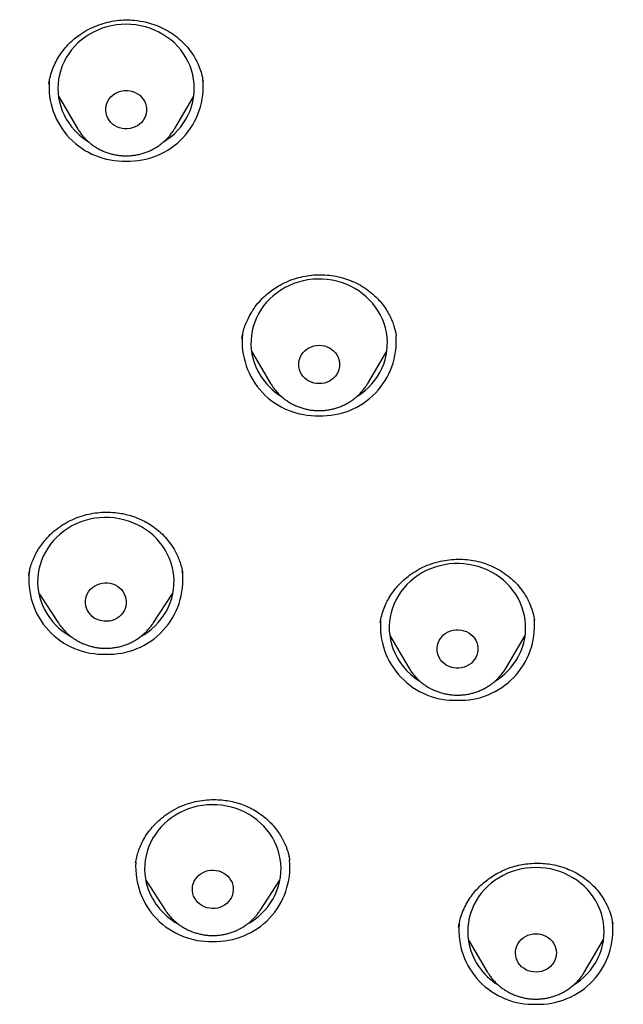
# Model space of a CAD drawing. Header units: millimetres. Extents: x 8 to 761, y 12 to 1609.
# Tile 77 of 88: x 392 to 405, y 1384 to 1406. Entities that reach past the tile are written whole.
import ezdxf

# ---------------------------------------------------------------- set-up
doc = ezdxf.new("R2010")
doc.units = ezdxf.units.MM

msp = doc.modelspace()

# ---------------------------------------------------------------- linework, layer by layer
at = {"color": 7, "linetype": 'Continuous', "lineweight": 30}
for p, q in [((392.81, 1404.078), (393.229, 1403.367)), ((395.368, 1403.367), (395.787, 1404.078)), ((393.233, 1403.36), (393.229, 1403.367)), ((395.368, 1403.367), (395.365, 1403.362)), ((396.844, 1398.758), (396.843, 1398.751)), ((400.236, 1398.8), (400.235, 1398.81)), ((397.055, 1398.475), (397.474, 1397.764)), ((399.614, 1397.764), (400.033, 1398.475)), ((399.614, 1397.764), (399.61, 1397.757)), ((392.159, 1393.55), (392.156, 1393.538)), ((395.542, 1393.583), (395.532, 1393.634)), ((392.377, 1393.151), (392.814, 1392.488)), ((394.892, 1392.488), (395.328, 1393.151)), ((399.884, 1392.5), (399.883, 1392.496)), ((403.275, 1392.553), (403.273, 1392.561)), ((400.096, 1392.219), (400.515, 1391.508)), ((402.654, 1391.508), (403.073, 1392.219)), ((394.512, 1387.241), (394.508, 1387.219)), ((397.893, 1387.27), (397.89, 1387.283)), ((394.729, 1386.836), (395.166, 1386.172)), ((397.243, 1386.172), (397.68, 1386.836)), ((397.243, 1386.172), (397.24, 1386.168)), ((405, 1385.875), (404.999, 1385.888)), ((405, 1385.888), (405.001, 1385.88)), ((401.822, 1385.535), (402.24, 1384.824)), ((404.38, 1384.824), (404.799, 1385.535)), ((402.246, 1384.815), (402.24, 1384.824))]:
    msp.add_line(p, q, dxfattribs=at)
at = {"color": 7, "linetype": 'Continuous', "lineweight": 30, "flags": 128}
for points in [[(395.132, 1403.079), (395.197, 1403.123), (395.281, 1403.186), (395.359, 1403.254), (395.432, 1403.328), (395.499, 1403.406), (395.56, 1403.489), (395.615, 1403.575), (395.663, 1403.665), (395.704, 1403.758), (395.738, 1403.854), (395.764, 1403.951), (395.783, 1404.05), (395.795, 1404.15), (395.798, 1404.251), (395.795, 1404.351), (395.783, 1404.452), (395.764, 1404.551), (395.738, 1404.648), (395.704, 1404.744), (395.663, 1404.836), (395.615, 1404.926), (395.56, 1405.013), (395.499, 1405.096), (395.432, 1405.174), (395.359, 1405.248), (395.281, 1405.316), (395.197, 1405.379), (395.109, 1405.437), (395.017, 1405.488), (394.922, 1405.533), (394.823, 1405.572), (394.721, 1405.603), (394.617, 1405.628), (394.512, 1405.646), (394.405, 1405.657), (394.298, 1405.66), (394.191, 1405.657), (394.085, 1405.646), (393.98, 1405.628), (393.876, 1405.603), (393.774, 1405.572), (393.675, 1405.533), (393.58, 1405.488), (393.487, 1405.437), (393.4, 1405.379), (393.316, 1405.316), (393.238, 1405.248), (393.165, 1405.174), (393.098, 1405.096), (393.037, 1405.013), (392.982, 1404.926), (392.934, 1404.836), (392.893, 1404.744), (392.859, 1404.648), (392.833, 1404.551), (392.814, 1404.452), (392.802, 1404.351), (392.798, 1404.251), (392.802, 1404.15), (392.814, 1404.05), (392.833, 1403.951), (392.859, 1403.854), (392.893, 1403.758), (392.934, 1403.665), (392.982, 1403.575), (393.037, 1403.489), (393.098, 1403.406), (393.165, 1403.328)], [(393.958, 1403.505), (393.923, 1403.55), (393.894, 1403.598), (393.871, 1403.649), (393.857, 1403.702), (393.849, 1403.757), (393.85, 1403.813), (393.858, 1403.867), (393.873, 1403.921), (393.896, 1403.972), (393.926, 1404.019), (393.962, 1404.063), (394.004, 1404.102), (394.051, 1404.135), (394.102, 1404.163), (394.156, 1404.184), (394.213, 1404.198), (394.272, 1404.204), (394.331, 1404.204), (394.389, 1404.197), (394.446, 1404.182), (394.5, 1404.161), (394.551, 1404.133), (394.597, 1404.099), (394.639, 1404.059), (394.674, 1404.015), (394.703, 1403.967), (394.725, 1403.916), (394.74, 1403.862), (394.748, 1403.808), (394.747, 1403.752), (394.739, 1403.697), (394.724, 1403.644), (394.701, 1403.593), (394.671, 1403.545), (394.635, 1403.502), (394.593, 1403.463), (394.546, 1403.429), (394.495, 1403.402), (394.441, 1403.381), (394.384, 1403.367), (394.325, 1403.36), (394.266, 1403.361), (394.208, 1403.368), (394.151, 1403.383), (394.097, 1403.404), (394.046, 1403.432), (394, 1403.466), (393.958, 1403.505)], [(399.39, 1397.485), (399.471, 1397.54), (399.553, 1397.605), (399.63, 1397.676), (399.701, 1397.751), (399.766, 1397.831), (399.825, 1397.915), (399.877, 1398.002), (399.923, 1398.093), (399.962, 1398.187), (399.993, 1398.284), (400.017, 1398.382), (400.033, 1398.481), (400.042, 1398.581), (400.044, 1398.682), (400.037, 1398.782), (400.023, 1398.882), (400.002, 1398.981), (399.973, 1399.078), (399.937, 1399.172), (399.893, 1399.264), (399.843, 1399.353), (399.786, 1399.438), (399.723, 1399.52), (399.654, 1399.596), (399.579, 1399.668), (399.499, 1399.735), (399.414, 1399.797), (399.325, 1399.852), (399.231, 1399.901), (399.135, 1399.944), (399.035, 1399.98), (398.932, 1400.01), (398.828, 1400.032), (398.722, 1400.048), (398.615, 1400.056), (398.508, 1400.057), (398.401, 1400.052), (398.295, 1400.038), (398.19, 1400.018), (398.087, 1399.991), (397.987, 1399.957), (397.889, 1399.916), (397.794, 1399.869), (397.703, 1399.816), (397.617, 1399.756), (397.535, 1399.691), (397.458, 1399.621), (397.387, 1399.546), (397.322, 1399.466), (397.263, 1399.382), (397.211, 1399.294), (397.165, 1399.203), (397.127, 1399.109), (397.095, 1399.013), (397.071, 1398.915), (397.055, 1398.816), (397.046, 1398.715), (397.044, 1398.615), (397.051, 1398.514), (397.065, 1398.415), (397.086, 1398.316), (397.115, 1398.219), (397.151, 1398.124), (397.195, 1398.032), (397.245, 1397.944)], [(398.154, 1397.968), (398.128, 1398.018), (398.109, 1398.07), (398.098, 1398.125), (398.094, 1398.18), (398.098, 1398.235), (398.109, 1398.289), (398.128, 1398.342), (398.154, 1398.391), (398.187, 1398.437), (398.226, 1398.479), (398.27, 1398.515), (398.319, 1398.546), (398.372, 1398.57), (398.428, 1398.588), (398.485, 1398.599), (398.544, 1398.603), (398.603, 1398.599), (398.661, 1398.588), (398.716, 1398.57), (398.769, 1398.546), (398.818, 1398.515), (398.862, 1398.479), (398.901, 1398.437), (398.934, 1398.391), (398.96, 1398.342), (398.979, 1398.289), (398.99, 1398.235), (398.994, 1398.18), (398.99, 1398.125), (398.979, 1398.07), (398.96, 1398.018), (398.934, 1397.968), (398.901, 1397.922), (398.862, 1397.881), (398.818, 1397.844), (398.769, 1397.814), (398.716, 1397.789), (398.661, 1397.771), (398.603, 1397.761), (398.544, 1397.757), (398.485, 1397.761), (398.428, 1397.771), (398.372, 1397.789), (398.319, 1397.814), (398.27, 1397.844), (398.226, 1397.881), (398.187, 1397.922), (398.154, 1397.968)], [(394.624, 1392.196), (394.689, 1392.235), (394.776, 1392.294), (394.858, 1392.359), (394.935, 1392.429), (395.006, 1392.504), (395.072, 1392.583), (395.131, 1392.667), (395.184, 1392.755), (395.23, 1392.846), (395.269, 1392.939), (395.3, 1393.036), (395.325, 1393.134), (395.342, 1393.233), (395.351, 1393.333), (395.353, 1393.434), (395.347, 1393.534), (395.333, 1393.634), (395.312, 1393.733), (395.283, 1393.83), (395.247, 1393.924), (395.204, 1394.017), (395.154, 1394.106), (395.098, 1394.191), (395.035, 1394.273), (394.966, 1394.35), (394.892, 1394.422), (394.812, 1394.489), (394.727, 1394.55), (394.638, 1394.606), (394.545, 1394.656), (394.448, 1394.699), (394.348, 1394.735), (394.246, 1394.765), (394.142, 1394.788), (394.036, 1394.804), (393.929, 1394.813), (393.822, 1394.814), (393.715, 1394.809), (393.609, 1394.796), (393.504, 1394.776), (393.401, 1394.749), (393.3, 1394.715), (393.202, 1394.675), (393.107, 1394.628), (393.016, 1394.575), (392.93, 1394.516), (392.848, 1394.451), (392.771, 1394.381), (392.699, 1394.306), (392.634, 1394.226), (392.575, 1394.143), (392.522, 1394.055), (392.476, 1393.964), (392.437, 1393.871), (392.405, 1393.774), (392.381, 1393.676), (392.364, 1393.577), (392.355, 1393.477), (392.353, 1393.376), (392.359, 1393.276), (392.373, 1393.176), (392.394, 1393.077), (392.423, 1392.98), (392.458, 1392.886), (392.501, 1392.793)], [(402.419, 1391.221), (402.455, 1391.244), (402.54, 1391.305), (402.62, 1391.372), (402.695, 1391.444), (402.764, 1391.521), (402.827, 1391.602), (402.884, 1391.687), (402.934, 1391.776), (402.977, 1391.868), (403.013, 1391.963), (403.042, 1392.06), (403.064, 1392.158), (403.078, 1392.258), (403.084, 1392.358), (403.083, 1392.459), (403.074, 1392.559), (403.057, 1392.659), (403.033, 1392.757), (403.002, 1392.853), (402.963, 1392.947), (402.918, 1393.038), (402.865, 1393.126), (402.806, 1393.21), (402.741, 1393.289), (402.67, 1393.365), (402.594, 1393.435), (402.512, 1393.5), (402.425, 1393.559), (402.335, 1393.613), (402.24, 1393.66), (402.142, 1393.701), (402.041, 1393.735), (401.938, 1393.762), (401.833, 1393.782), (401.727, 1393.795), (401.62, 1393.801), (401.513, 1393.8), (401.407, 1393.792), (401.301, 1393.776), (401.196, 1393.754), (401.094, 1393.724), (400.994, 1393.688), (400.897, 1393.645), (400.804, 1393.596), (400.715, 1393.54), (400.63, 1393.479), (400.549, 1393.412), (400.475, 1393.34), (400.406, 1393.263), (400.342, 1393.182), (400.286, 1393.097), (400.235, 1393.008), (400.192, 1392.916), (400.156, 1392.821), (400.127, 1392.724), (400.105, 1392.626), (400.091, 1392.526), (400.085, 1392.426), (400.086, 1392.325), (400.095, 1392.225), (400.112, 1392.125), (400.136, 1392.027), (400.167, 1391.931), (400.167, 1391.931)], [(393.447, 1392.77), (393.425, 1392.821), (393.411, 1392.875), (393.404, 1392.93), (393.404, 1392.985), (393.412, 1393.04), (393.428, 1393.093), (393.451, 1393.144), (393.481, 1393.192), (393.517, 1393.235), (393.559, 1393.274), (393.606, 1393.307), (393.658, 1393.335), (393.712, 1393.355), (393.769, 1393.369), (393.828, 1393.376), (393.887, 1393.375), (393.945, 1393.367), (394.002, 1393.353), (394.056, 1393.331), (394.106, 1393.303), (394.153, 1393.269), (394.194, 1393.229), (394.229, 1393.185), (394.258, 1393.137), (394.28, 1393.086), (394.295, 1393.032), (394.302, 1392.977), (394.302, 1392.922), (394.293, 1392.867), (394.278, 1392.814), (394.255, 1392.763), (394.225, 1392.715), (394.188, 1392.672), (394.146, 1392.633), (394.099, 1392.6), (394.048, 1392.573), (393.994, 1392.552), (393.937, 1392.538), (393.878, 1392.531), (393.819, 1392.532), (393.761, 1392.54), (393.704, 1392.554), (393.65, 1392.576), (393.599, 1392.604), (393.553, 1392.638), (393.512, 1392.678), (393.476, 1392.722), (393.447, 1392.77)], [(401.159, 1391.785), (401.144, 1391.838), (401.136, 1391.893), (401.135, 1391.949), (401.143, 1392.003), (401.158, 1392.057), (401.18, 1392.108), (401.209, 1392.156), (401.245, 1392.2), (401.286, 1392.24), (401.332, 1392.274), (401.383, 1392.302), (401.437, 1392.323), (401.494, 1392.338), (401.552, 1392.345), (401.611, 1392.346), (401.67, 1392.339), (401.727, 1392.325), (401.781, 1392.304), (401.832, 1392.276), (401.879, 1392.243), (401.921, 1392.204), (401.957, 1392.16), (401.987, 1392.113), (402.01, 1392.062), (402.025, 1392.008), (402.033, 1391.954), (402.034, 1391.898), (402.026, 1391.843), (402.012, 1391.79), (401.989, 1391.739), (401.96, 1391.691), (401.925, 1391.647), (401.883, 1391.607), (401.837, 1391.573), (401.786, 1391.545), (401.732, 1391.524), (401.675, 1391.509), (401.617, 1391.502), (401.558, 1391.501), (401.499, 1391.508), (401.442, 1391.522), (401.388, 1391.543), (401.337, 1391.57), (401.29, 1391.604), (401.248, 1391.643), (401.212, 1391.686), (401.182, 1391.734), (401.159, 1391.785)], [(396.969, 1385.876), (397.029, 1385.911), (397.116, 1385.969), (397.199, 1386.033), (397.276, 1386.103), (397.348, 1386.177), (397.415, 1386.256), (397.475, 1386.339), (397.529, 1386.426), (397.576, 1386.517), (397.615, 1386.61), (397.648, 1386.706), (397.674, 1386.803), (397.692, 1386.903), (397.702, 1387.003), (397.705, 1387.103), (397.7, 1387.204), (397.687, 1387.304), (397.667, 1387.403), (397.64, 1387.5), (397.605, 1387.595), (397.563, 1387.688), (397.514, 1387.777), (397.458, 1387.863), (397.396, 1387.945), (397.328, 1388.023), (397.255, 1388.096), (397.175, 1388.164), (397.091, 1388.226), (397.003, 1388.282), (396.91, 1388.333), (396.814, 1388.377), (396.715, 1388.415), (396.613, 1388.445), (396.509, 1388.469), (396.403, 1388.486), (396.297, 1388.496), (396.189, 1388.498), (396.083, 1388.494), (395.976, 1388.482), (395.871, 1388.463), (395.768, 1388.437), (395.666, 1388.405), (395.568, 1388.365), (395.473, 1388.319), (395.381, 1388.267), (395.294, 1388.209), (395.211, 1388.145), (395.133, 1388.075), (395.061, 1388.001), (394.995, 1387.922), (394.935, 1387.839), (394.881, 1387.752), (394.834, 1387.661), (394.794, 1387.568), (394.761, 1387.472), (394.736, 1387.375), (394.718, 1387.275), (394.708, 1387.175), (394.705, 1387.075), (394.71, 1386.974), (394.722, 1386.874), (394.742, 1386.775)], [(395.766, 1386.543), (395.757, 1386.598), (395.755, 1386.653), (395.761, 1386.708), (395.775, 1386.762), (395.796, 1386.814), (395.824, 1386.863), (395.858, 1386.907), (395.899, 1386.948), (395.944, 1386.982), (395.995, 1387.011), (396.048, 1387.034), (396.105, 1387.05), (396.163, 1387.059), (396.222, 1387.06), (396.28, 1387.054), (396.337, 1387.042), (396.392, 1387.022), (396.444, 1386.996), (396.492, 1386.963), (396.535, 1386.925), (396.572, 1386.882), (396.603, 1386.835), (396.627, 1386.785), (396.643, 1386.732), (396.653, 1386.677), (396.654, 1386.622), (396.648, 1386.567), (396.635, 1386.513), (396.614, 1386.461), (396.586, 1386.413), (396.551, 1386.368), (396.511, 1386.328), (396.465, 1386.293), (396.415, 1386.264), (396.361, 1386.241), (396.305, 1386.225), (396.247, 1386.217), (396.188, 1386.215), (396.129, 1386.221), (396.072, 1386.233), (396.017, 1386.253), (395.965, 1386.279), (395.918, 1386.312), (395.875, 1386.35), (395.838, 1386.393), (395.807, 1386.44), (395.783, 1386.49), (395.766, 1386.543)], [(404.147, 1384.538), (404.209, 1384.58), (404.292, 1384.643), (404.371, 1384.711), (404.444, 1384.785), (404.511, 1384.863), (404.572, 1384.946), (404.627, 1385.032), (404.675, 1385.122), (404.716, 1385.215), (404.749, 1385.311), (404.776, 1385.408), (404.795, 1385.507), (404.806, 1385.607), (404.81, 1385.708), (404.806, 1385.809), (404.795, 1385.909), (404.776, 1386.008), (404.749, 1386.105), (404.716, 1386.201), (404.675, 1386.294), (404.627, 1386.383), (404.572, 1386.47), (404.511, 1386.553), (404.444, 1386.631), (404.371, 1386.705), (404.292, 1386.773), (404.209, 1386.836), (404.121, 1386.894), (404.029, 1386.945), (403.933, 1386.99), (403.834, 1387.029), (403.733, 1387.06), (403.629, 1387.085), (403.524, 1387.103), (403.417, 1387.114), (403.31, 1387.118), (403.203, 1387.114), (403.097, 1387.103), (402.991, 1387.085), (402.888, 1387.06), (402.786, 1387.029), (402.687, 1386.99), (402.591, 1386.945), (402.499, 1386.894), (402.411, 1386.836), (402.328, 1386.773), (402.25, 1386.705), (402.177, 1386.631), (402.109, 1386.553), (402.048, 1386.47), (401.994, 1386.383), (401.946, 1386.294), (401.905, 1386.201), (401.871, 1386.105), (401.844, 1386.008), (401.825, 1385.909), (401.814, 1385.809), (401.81, 1385.708), (401.814, 1385.607), (401.825, 1385.507), (401.825, 1385.507)], [(402.865, 1385.179), (402.86, 1385.234), (402.863, 1385.29), (402.874, 1385.344), (402.892, 1385.397), (402.918, 1385.446), (402.95, 1385.493), (402.988, 1385.535), (403.032, 1385.572), (403.081, 1385.603), (403.133, 1385.628), (403.189, 1385.647), (403.246, 1385.658), (403.305, 1385.662), (403.364, 1385.659), (403.421, 1385.649), (403.477, 1385.632), (403.531, 1385.608), (403.58, 1385.578), (403.625, 1385.542), (403.664, 1385.501), (403.697, 1385.455), (403.724, 1385.406), (403.743, 1385.354), (403.756, 1385.3), (403.76, 1385.244), (403.757, 1385.189), (403.746, 1385.135), (403.728, 1385.082), (403.703, 1385.032), (403.67, 1384.986), (403.632, 1384.944), (403.588, 1384.907), (403.54, 1384.876), (403.487, 1384.851), (403.432, 1384.832), (403.374, 1384.821), (403.316, 1384.817), (403.257, 1384.82), (403.199, 1384.83), (403.143, 1384.847), (403.09, 1384.871), (403.041, 1384.901), (402.996, 1384.937), (402.956, 1384.978), (402.923, 1385.024), (402.897, 1385.073), (402.877, 1385.125), (402.865, 1385.179)]]:
    msp.add_lwpolyline(points, dxfattribs=at)
at = {"color": 7, "linetype": 'Continuous', "lineweight": 30}
for centre, radius, start, end in [((394.24, 1404.29), 1.638, 175.4694, 272.0297), ((394.359, 1404.287), 1.635, 267.8936, 5.828), ((394.249, 1404.33), 1.476, 222.747, 238.0382), ((398.486, 1398.687), 1.637, 174.7507, 272.0449), ((398.6, 1398.69), 1.64, 268.0393, 4.0325), ((398.481, 1398.71), 1.454, 211.7957, 237.7581), ((393.792, 1393.44), 1.633, 173.1334, 272.1282), ((393.913, 1393.441), 1.634, 267.8862, 6.178), ((393.788, 1393.463), 1.45, 207.4785, 241.3246), ((401.526, 1392.431), 1.637, 175.1192, 272.0371), ((401.641, 1392.433), 1.639, 268.0328, 4.3387), ((401.501, 1392.432), 1.425, 200.579, 237.8133), ((396.147, 1387.13), 1.639, 176.5059, 272.0075), ((396.262, 1387.129), 1.638, 268.0155, 5.1737), ((396.119, 1387.124), 1.42, 194.2065, 241.1073), ((403.37, 1385.744), 1.634, 267.8901, 5.9921), ((403.252, 1385.747), 1.638, 175.5601, 272.0277), ((403.212, 1385.733), 1.404, 189.2338, 238.5246)]:
    msp.add_arc(centre, radius, start, end, dxfattribs=at)
for points, knots in [([(414.62, 1386.373), (414.625, 1386.58), (414.637, 1386.984), (414.649, 1387.576), (414.657, 1388.143), (414.663, 1388.683), (414.665, 1389.197), (414.665, 1389.676), (414.663, 1390.121), (414.66, 1390.533), (414.655, 1390.922), (414.649, 1391.287), (414.642, 1391.624), (414.635, 1391.933), (414.628, 1392.214), (414.621, 1392.474), (414.614, 1392.714), (414.606, 1392.933), (414.599, 1393.142), (414.592, 1393.342), (414.584, 1393.533), (414.578, 1393.702), (414.571, 1393.849), (414.566, 1393.963), (414.563, 1394.043), (414.561, 1394.091), (414.559, 1394.124), (414.558, 1394.152), (414.556, 1394.188), (414.554, 1394.239), (414.551, 1394.306), (414.546, 1394.397), (414.541, 1394.517), (414.533, 1394.669), (414.524, 1394.846), (414.513, 1395.045), (414.501, 1395.269), (414.486, 1395.516), (414.47, 1395.788), (414.451, 1396.083), (414.43, 1396.401), (414.406, 1396.744), (414.379, 1397.11), (414.343, 1397.577), (414.297, 1398.134), (414.24, 1398.769), (414.18, 1399.395), (414.108, 1400.096), (414.023, 1400.869), (413.923, 1401.709), (413.819, 1402.528), (413.71, 1403.325), (413.597, 1404.102), (413.481, 1404.857), (413.362, 1405.591), (413.241, 1406.304), (413.119, 1406.996), (413.014, 1407.557), (412.931, 1407.993), (412.87, 1408.308), (412.809, 1408.613), (412.751, 1408.901), (412.696, 1409.169), (412.643, 1409.417), (412.593, 1409.645), (412.545, 1409.863), (412.498, 1410.068), (412.454, 1410.258), (412.415, 1410.422), (412.382, 1410.558), (412.359, 1410.655), (412.343, 1410.72), (412.334, 1410.758), (412.326, 1410.789), (412.32, 1410.814), (412.313, 1410.841), (412.303, 1410.882), (412.287, 1410.946), (412.263, 1411.039), (412.234, 1411.153), (412.199, 1411.289), (412.16, 1411.441), (412.115, 1411.61), (412.064, 1411.797), (412.01, 1411.996), (411.918, 1412.323), (411.789, 1412.763), (411.635, 1413.267), (411.491, 1413.712), (411.361, 1414.103), (411.228, 1414.484), (411.092, 1414.863), (410.947, 1415.251), (410.794, 1415.648), (410.631, 1416.053), (410.458, 1416.466), (410.272, 1416.894), (410.071, 1417.337), (409.898, 1417.702), (409.76, 1417.986), (409.66, 1418.185), (409.558, 1418.388), (409.453, 1418.591), (409.348, 1418.789), (409.242, 1418.988), (409.137, 1419.18), (409.035, 1419.364), (408.942, 1419.528), (408.86, 1419.673), (408.788, 1419.797), (408.726, 1419.903), (408.675, 1419.989), (408.637, 1420.053), (408.61, 1420.098), (408.593, 1420.127), (408.576, 1420.155), (408.55, 1420.198), (408.51, 1420.265), (408.456, 1420.353), (408.394, 1420.454), (408.324, 1420.566), (408.247, 1420.69), (408.161, 1420.825), (408.054, 1420.992), (407.922, 1421.194), (407.763, 1421.432), (407.591, 1421.684), (407.332, 1422.054), (406.987, 1422.529), (406.549, 1423.1), (406.1, 1423.655), (405.64, 1424.192), (405.171, 1424.713), (404.689, 1425.221), (404.191, 1425.718), (403.674, 1426.207), (403.138, 1426.686), (402.582, 1427.156), (402.137, 1427.513), (401.813, 1427.763), (401.622, 1427.908), (401.439, 1428.044), (401.267, 1428.17), (401.108, 1428.285), (400.96, 1428.391), (400.825, 1428.486), (400.702, 1428.571), (400.599, 1428.642), (400.514, 1428.7), (400.451, 1428.743), (400.401, 1428.776), (400.368, 1428.798), (400.347, 1428.812), (400.332, 1428.823), (400.315, 1428.834), (400.294, 1428.848), (400.259, 1428.871), (400.207, 1428.906), (400.135, 1428.953), (400.046, 1429.012), (399.939, 1429.081), (399.813, 1429.162), (399.67, 1429.253), (399.51, 1429.353), (399.332, 1429.463), (399.137, 1429.582), (398.924, 1429.709), (398.699, 1429.841), (398.464, 1429.976), (398.147, 1430.155), (397.743, 1430.375), (397.208, 1430.655), (396.616, 1430.951), (395.963, 1431.259), (395.286, 1431.56), (394.585, 1431.854), (393.864, 1432.137), (393.124, 1432.409), (392.365, 1432.671), (391.582, 1432.922), (390.832, 1433.146), (390.118, 1433.346), (389.443, 1433.524), (388.754, 1433.694), (388.054, 1433.856), (387.356, 1434.007), (386.67, 1434.147), (386.001, 1434.274), (385.345, 1434.391), (384.66, 1434.508), (383.947, 1434.626), (383.209, 1434.743), (382.491, 1434.852), (381.794, 1434.953), (381.118, 1435.047), (380.425, 1435.139), (379.718, 1435.229), (379, 1435.315), (378.312, 1435.394), (377.652, 1435.465), (377.022, 1435.53), (376.421, 1435.588), (375.849, 1435.641), (375.342, 1435.685), (374.897, 1435.722), (374.503, 1435.753), (374.112, 1435.783), (373.64, 1435.818), (373.081, 1435.856), (372.428, 1435.897), (371.748, 1435.936), (371.043, 1435.973), (370.31, 1436.006), (369.567, 1436.036), (368.813, 1436.061), (368.05, 1436.081), (367.264, 1436.098), (366.454, 1436.109), (365.647, 1436.115), (364.846, 1436.115), (364.051, 1436.11), (363.236, 1436.1), (362.403, 1436.083), (361.613, 1436.062), (360.87, 1436.037), (360.181, 1436.01), (359.494, 1435.979), (358.817, 1435.945), (358.05, 1435.902), (357.197, 1435.848), (356.264, 1435.782), (355.361, 1435.71), (354.487, 1435.635), (353.643, 1435.555), (352.828, 1435.473), (352.043, 1435.388), (351.287, 1435.302), (350.561, 1435.214), (349.864, 1435.125), (349.197, 1435.036), (348.641, 1434.958), (348.19, 1434.893), (347.83, 1434.84), (347.464, 1434.785), (347.084, 1434.726), (346.687, 1434.664), (346.273, 1434.597), (345.843, 1434.526), (345.383, 1434.448), (344.894, 1434.362), (344.374, 1434.269), (343.834, 1434.166), (343.276, 1434.055), (342.7, 1433.933), (342.118, 1433.803), (341.53, 1433.665), (340.938, 1433.517), (340.331, 1433.358), (339.709, 1433.185), (339.11, 1433.009), (338.535, 1432.83), (337.986, 1432.652), (337.429, 1432.461), (336.863, 1432.257), (336.292, 1432.04), (335.737, 1431.819), (335.211, 1431.599), (334.722, 1431.385), (334.259, 1431.173), (333.822, 1430.965), (333.401, 1430.758), (332.997, 1430.552), (332.611, 1430.348), (332.254, 1430.153), (331.924, 1429.967), (331.621, 1429.792), (331.349, 1429.632), (331.108, 1429.486), (330.895, 1429.354), (330.705, 1429.235), (330.537, 1429.128), (330.391, 1429.033), (330.27, 1428.954), (330.168, 1428.887), (330.077, 1428.826), (329.994, 1428.77), (329.912, 1428.715), (329.829, 1428.658), (329.731, 1428.591), (329.587, 1428.491), (329.395, 1428.356), (329.153, 1428.183), (328.89, 1427.989), (328.606, 1427.775), (328.305, 1427.542), (327.987, 1427.288), (327.654, 1427.014), (327.313, 1426.724), (326.887, 1426.349), (326.392, 1425.891), (325.835, 1425.344), (325.299, 1424.786), (324.784, 1424.216), (324.361, 1423.721), (324.021, 1423.305), (323.759, 1422.973), (323.505, 1422.643), (323.265, 1422.32), (323.042, 1422.01), (322.836, 1421.718), (322.649, 1421.443), (322.479, 1421.188), (322.325, 1420.952), (322.185, 1420.734), (322.077, 1420.562), (321.998, 1420.435), (321.946, 1420.35), (321.903, 1420.278), (321.865, 1420.217), (321.83, 1420.159), (321.787, 1420.086), (321.73, 1419.991), (321.66, 1419.872), (321.584, 1419.741), (321.504, 1419.603), (321.422, 1419.458), (321.337, 1419.307), (321.25, 1419.149), (321.133, 1418.935), (320.986, 1418.658), (320.808, 1418.313), (320.623, 1417.944), (320.434, 1417.551), (320.241, 1417.135), (320.044, 1416.693), (319.851, 1416.241), (319.662, 1415.779), (319.478, 1415.308), (319.294, 1414.816), (319.111, 1414.302), (318.93, 1413.767), (318.774, 1413.28), (318.643, 1412.856), (318.541, 1412.511), (318.448, 1412.188), (318.364, 1411.887), (318.3, 1411.651), (318.253, 1411.474), (318.221, 1411.351), (318.191, 1411.235), (318.164, 1411.131), (318.142, 1411.045), (318.126, 1410.98), (318.115, 1410.936), (318.106, 1410.901), (318.096, 1410.861), (318.081, 1410.802), (318.061, 1410.72), (318.036, 1410.616), (318.006, 1410.491), (317.97, 1410.343), (317.931, 1410.173), (317.886, 1409.979), (317.836, 1409.76), (317.784, 1409.522), (317.731, 1409.275), (317.679, 1409.025), (317.627, 1408.772), (317.576, 1408.517), (317.494, 1408.104), (317.384, 1407.528), (317.252, 1406.81), (317.128, 1406.101), (317.011, 1405.401), (316.896, 1404.685), (316.784, 1403.947), (316.675, 1403.187), (316.571, 1402.413), (316.472, 1401.639), (316.382, 1400.878), (316.3, 1400.132), (316.225, 1399.402), (316.157, 1398.689), (316.095, 1397.993), (316.04, 1397.314), (315.991, 1396.651), (315.956, 1396.13), (315.932, 1395.746), (315.917, 1395.495), (315.903, 1395.253), (315.89, 1395.028), (315.879, 1394.825), (315.87, 1394.647), (315.862, 1394.492), (315.856, 1394.361), (315.851, 1394.254), (315.847, 1394.176), (315.845, 1394.123), (315.843, 1394.09), (315.842, 1394.059), (315.84, 1394.022), (315.838, 1393.968), (315.835, 1393.895), (315.831, 1393.802), (315.826, 1393.685), (315.82, 1393.545), (315.814, 1393.381), (315.807, 1393.193), (315.799, 1392.982), (315.792, 1392.746), (315.784, 1392.489), (315.776, 1392.211), (315.768, 1391.911), (315.761, 1391.588), (315.754, 1391.242), (315.749, 1390.874), (315.744, 1390.483), (315.741, 1390.068), (315.739, 1389.624), (315.739, 1389.148), (315.742, 1388.641), (315.747, 1388.108), (315.756, 1387.551), (315.768, 1386.968), (315.779, 1386.571), (315.784, 1386.369)], [0, 0, 0, 0, 0.003805, 0.007448, 0.010931, 0.014253, 0.017413, 0.020413, 0.023094, 0.025631, 0.028026, 0.030278, 0.032386, 0.034251, 0.035988, 0.037596, 0.039077, 0.040429, 0.041652, 0.042971, 0.044155, 0.045203, 0.046115, 0.046892, 0.047309, 0.047614, 0.047783, 0.047931, 0.048128, 0.048458, 0.048872, 0.049369, 0.050164, 0.051108, 0.052201, 0.053443, 0.054831, 0.056367, 0.058051, 0.059883, 0.061864, 0.063992, 0.066269, 0.068695, 0.072698, 0.076657, 0.080554, 0.084388, 0.089758, 0.094999, 0.100112, 0.105098, 0.109955, 0.114685, 0.119286, 0.123759, 0.128104, 0.132321, 0.134345, 0.136338, 0.138276, 0.140093, 0.141786, 0.143353, 0.144796, 0.146114, 0.147488, 0.148693, 0.14973, 0.150598, 0.151297, 0.151579, 0.15182, 0.152021, 0.152181, 0.1523, 0.152523, 0.152963, 0.153532, 0.154284, 0.155146, 0.156116, 0.157195, 0.158384, 0.15968, 0.161023, 0.164643, 0.168157, 0.170748, 0.173278, 0.175747, 0.178177, 0.180712, 0.183374, 0.186003, 0.188745, 0.191603, 0.194575, 0.197663, 0.199005, 0.200368, 0.201752, 0.203156, 0.204554, 0.205861, 0.207277, 0.208559, 0.209707, 0.210719, 0.211597, 0.212341, 0.212949, 0.213424, 0.213702, 0.213897, 0.214042, 0.2143, 0.214826, 0.215464, 0.216185, 0.21699, 0.217879, 0.218851, 0.219907, 0.221496, 0.223243, 0.225135, 0.22705, 0.231458, 0.235818, 0.240131, 0.244397, 0.248617, 0.252809, 0.257043, 0.261303, 0.265609, 0.26996, 0.274358, 0.275834, 0.277285, 0.278645, 0.279911, 0.281084, 0.282163, 0.283148, 0.28404, 0.284838, 0.285375, 0.28586, 0.286209, 0.286446, 0.286567, 0.286658, 0.286779, 0.28693, 0.287111, 0.287523, 0.288036, 0.288652, 0.289424, 0.290314, 0.291321, 0.292445, 0.293685, 0.295043, 0.296519, 0.298095, 0.299699, 0.301323, 0.304569, 0.30789, 0.312043, 0.316306, 0.32068, 0.325162, 0.329753, 0.33437, 0.339093, 0.343924, 0.348862, 0.35289, 0.356986, 0.361151, 0.365384, 0.369626, 0.373704, 0.377695, 0.381597, 0.385412, 0.389912, 0.394286, 0.398535, 0.402659, 0.406657, 0.41053, 0.414933, 0.419163, 0.423218, 0.427099, 0.430807, 0.43434, 0.437699, 0.440885, 0.443266, 0.445541, 0.447815, 0.450155, 0.453829, 0.457656, 0.461636, 0.465769, 0.470056, 0.474496, 0.478822, 0.483285, 0.487885, 0.492621, 0.497493, 0.50203, 0.50668, 0.511442, 0.516317, 0.521303, 0.5253, 0.529364, 0.533403, 0.537365, 0.54125, 0.54689, 0.55236, 0.557659, 0.562789, 0.567749, 0.572539, 0.57716, 0.581611, 0.585892, 0.590003, 0.593944, 0.597715, 0.599857, 0.601948, 0.604102, 0.606355, 0.608709, 0.611163, 0.613717, 0.616371, 0.61935, 0.622446, 0.625661, 0.628995, 0.632447, 0.636018, 0.639492, 0.643071, 0.646754, 0.650541, 0.654432, 0.657754, 0.661148, 0.664615, 0.668154, 0.671766, 0.675405, 0.678702, 0.681854, 0.68486, 0.68772, 0.690432, 0.693187, 0.695772, 0.698187, 0.700432, 0.702506, 0.70441, 0.706046, 0.707532, 0.708866, 0.710051, 0.711085, 0.711968, 0.712625, 0.713264, 0.713929, 0.714414, 0.715013, 0.715728, 0.716535, 0.718138, 0.719912, 0.721858, 0.723976, 0.726265, 0.728681, 0.731262, 0.733988, 0.736727, 0.74144, 0.746125, 0.75078, 0.755408, 0.760007, 0.762577, 0.765139, 0.76769, 0.770146, 0.77246, 0.774631, 0.776659, 0.778509, 0.780222, 0.781798, 0.783237, 0.783928, 0.784532, 0.785046, 0.785468, 0.785841, 0.786287, 0.78701, 0.787872, 0.788801, 0.789772, 0.790786, 0.791843, 0.792942, 0.794084, 0.79631, 0.798681, 0.801198, 0.803859, 0.806668, 0.809623, 0.812727, 0.815703, 0.818803, 0.822028, 0.825378, 0.828854, 0.832453, 0.834815, 0.837031, 0.839102, 0.841026, 0.842804, 0.843624, 0.844408, 0.845157, 0.845839, 0.846387, 0.8468, 0.847076, 0.847219, 0.847459, 0.847839, 0.848358, 0.849017, 0.849815, 0.850753, 0.85183, 0.853047, 0.854456, 0.855992, 0.857555, 0.859135, 0.86073, 0.862342, 0.86397, 0.868533, 0.87322, 0.877511, 0.881901, 0.88639, 0.890978, 0.895763, 0.900647, 0.905497, 0.910246, 0.914894, 0.91944, 0.923885, 0.928205, 0.932424, 0.936542, 0.94056, 0.94214, 0.943703, 0.945236, 0.946641, 0.947898, 0.949006, 0.949966, 0.950777, 0.95144, 0.951955, 0.952231, 0.952432, 0.952573, 0.952795, 0.953129, 0.953575, 0.954149, 0.954869, 0.955736, 0.956749, 0.957908, 0.959214, 0.960666, 0.962264, 0.963973, 0.965821, 0.967811, 0.969941, 0.972211, 0.974622, 0.977173, 0.979865, 0.982835, 0.98596, 0.989238, 0.992671, 0.996259, 1, 1, 1, 1]), ([(412.569, 1392.365), (412.551, 1392.542), (412.48, 1393.218), (412.334, 1394.39), (412.152, 1395.716), (411.977, 1396.873), (411.816, 1397.864), (411.645, 1398.853), (411.463, 1399.84), (411.271, 1400.825), (411.063, 1401.788), (410.84, 1402.728), (410.601, 1403.645), (410.339, 1404.557), (410.055, 1405.462), (409.755, 1406.337), (409.439, 1407.182), (409.109, 1407.998), (408.754, 1408.806), (408.376, 1409.606), (407.972, 1410.394), (407.543, 1411.168), (407.122, 1411.873), (406.714, 1412.512), (406.326, 1413.087), (405.922, 1413.653), (405.501, 1414.21), (405.067, 1414.753), (404.62, 1415.283), (404.16, 1415.8), (403.683, 1416.306), (403.233, 1416.759), (402.814, 1417.159), (402.43, 1417.511), (402.033, 1417.859), (401.622, 1418.206), (401.192, 1418.552), (400.744, 1418.898), (400.352, 1419.187), (400.029, 1419.417), (399.788, 1419.584), (399.601, 1419.712), (399.462, 1419.804), (399.368, 1419.866), (399.28, 1419.925), (399.2, 1419.977), (399.136, 1420.018), (399.09, 1420.048), (399.056, 1420.07), (399.022, 1420.092), (398.981, 1420.118), (398.931, 1420.15), (398.856, 1420.197), (398.751, 1420.263), (398.611, 1420.35), (398.341, 1420.515), (397.949, 1420.747), (397.443, 1421.033), (396.942, 1421.304), (396.447, 1421.56), (395.956, 1421.802), (395.468, 1422.033), (394.923, 1422.278), (394.321, 1422.535), (393.659, 1422.801), (392.997, 1423.051), (392.268, 1423.311), (391.472, 1423.575), (390.606, 1423.84), (389.734, 1424.086), (388.857, 1424.314), (387.883, 1424.547), (386.812, 1424.779), (385.643, 1425.006), (384.337, 1425.232), (382.895, 1425.463), (381.315, 1425.693), (379.731, 1425.9), (378.251, 1426.073), (376.874, 1426.217), (375.601, 1426.335), (374.327, 1426.44), (373.052, 1426.53), (371.943, 1426.597), (371.006, 1426.645), (370.416, 1426.672), (370.005, 1426.688), (369.77, 1426.698), (369.528, 1426.706), (369.269, 1426.716), (368.984, 1426.725), (368.67, 1426.734), (368.329, 1426.744), (367.959, 1426.753), (367.562, 1426.761), (367.139, 1426.769), (366.691, 1426.775), (366.219, 1426.78), (365.72, 1426.783), (365.378, 1426.784), (365.202, 1426.784)], [0, 0, 0, 0, 0.008284, 0.03158, 0.054879, 0.070411, 0.085944, 0.101473, 0.116998, 0.132515, 0.148031, 0.162659, 0.177288, 0.191912, 0.206534, 0.221158, 0.234652, 0.248159, 0.2617, 0.275283, 0.288835, 0.302349, 0.315837, 0.326399, 0.336953, 0.347506, 0.358077, 0.368668, 0.379081, 0.389502, 0.399967, 0.410536, 0.418287, 0.42608, 0.433942, 0.44199, 0.450231, 0.458669, 0.467292, 0.472016, 0.476374, 0.480365, 0.48212, 0.483794, 0.485386, 0.486854, 0.488029, 0.488772, 0.489303, 0.489847, 0.490563, 0.49145, 0.492508, 0.494517, 0.496952, 0.499812, 0.508588, 0.517192, 0.525612, 0.533841, 0.541895, 0.549845, 0.557692, 0.568307, 0.578735, 0.589121, 0.599502, 0.61276, 0.626018, 0.639277, 0.652542, 0.665806, 0.68318, 0.700557, 0.717936, 0.741217, 0.764502, 0.787787, 0.811073, 0.829701, 0.84833, 0.866959, 0.885587, 0.904204, 0.915502, 0.926587, 0.930027, 0.933445, 0.936872, 0.940621, 0.944779, 0.949347, 0.954322, 0.959706, 0.965499, 0.971699, 0.978185, 0.985065, 0.992336, 1, 1, 1, 1]), ([(392.597, 1404.348), (392.607, 1404.406), (392.629, 1404.519), (392.685, 1404.684), (392.755, 1404.839), (392.84, 1404.984), (392.937, 1405.117), (393.045, 1405.238), (393.162, 1405.344), (393.301, 1405.449), (393.463, 1405.547), (393.649, 1405.632), (393.842, 1405.696), (394.039, 1405.738), (394.237, 1405.758), (394.434, 1405.755), (394.626, 1405.732), (394.814, 1405.689), (394.998, 1405.625), (395.176, 1405.541), (395.345, 1405.436), (395.501, 1405.311), (395.642, 1405.167), (395.761, 1405.008), (395.855, 1404.844), (395.923, 1404.684), (395.969, 1404.534), (395.986, 1404.439), (395.994, 1404.393)], [0, 0, 0, 0, 0.038607, 0.076304, 0.113066, 0.148862, 0.183671, 0.217492, 0.250335, 0.282341, 0.324504, 0.366187, 0.407394, 0.448139, 0.488462, 0.528205, 0.56723, 0.606355, 0.64608, 0.686442, 0.727486, 0.769286, 0.811682, 0.854502, 0.895317, 0.933119, 0.967983, 1, 1, 1, 1]), ([(393.234, 1403.36), (393.242, 1403.346), (393.266, 1403.306), (393.311, 1403.244), (393.368, 1403.175), (393.431, 1403.11), (393.499, 1403.05), (393.571, 1402.995), (393.648, 1402.945), (393.728, 1402.901), (393.811, 1402.863), (393.897, 1402.831), (393.986, 1402.805), (394.076, 1402.785), (394.168, 1402.773), (394.26, 1402.766), (394.353, 1402.767), (394.445, 1402.774), (394.537, 1402.788), (394.627, 1402.809), (394.716, 1402.836), (394.802, 1402.869), (394.885, 1402.909), (394.965, 1402.955), (395.041, 1403.006), (395.113, 1403.063), (395.18, 1403.124), (395.243, 1403.191), (395.299, 1403.262), (395.34, 1403.319), (395.36, 1403.354), (395.365, 1403.363)], [0, 0, 0, 0, 0.019561, 0.054988, 0.090468, 0.126006, 0.161604, 0.197263, 0.232983, 0.268762, 0.304598, 0.340486, 0.376422, 0.412401, 0.448416, 0.484463, 0.520534, 0.556622, 0.592719, 0.628817, 0.664908, 0.700985, 0.73704, 0.773065, 0.809053, 0.844996, 0.880888, 0.916722, 0.952496, 0.988206, 1, 1, 1, 1]), ([(396.842, 1398.752), (396.851, 1398.799), (396.868, 1398.892), (396.91, 1399.027), (396.971, 1399.175), (397.054, 1399.331), (397.164, 1399.488), (397.286, 1399.627), (397.415, 1399.746), (397.548, 1399.845), (397.696, 1399.935), (397.86, 1400.014), (398.045, 1400.079), (398.234, 1400.124), (398.428, 1400.15), (398.623, 1400.155), (398.818, 1400.139), (399.008, 1400.101), (399.192, 1400.044), (399.369, 1399.967), (399.536, 1399.872), (399.693, 1399.757), (399.824, 1399.635), (399.931, 1399.512), (400.017, 1399.392), (400.09, 1399.265), (400.149, 1399.139), (400.189, 1399.024), (400.214, 1398.929), (400.229, 1398.855), (400.235, 1398.818), (400.237, 1398.802)], [0, 0, 0, 0, 0.031568, 0.062229, 0.09199, 0.134913, 0.175747, 0.214442, 0.250969, 0.285325, 0.317522, 0.357536, 0.397028, 0.436537, 0.476067, 0.515634, 0.555281, 0.594843, 0.634183, 0.673695, 0.713674, 0.754158, 0.795196, 0.82639, 0.857891, 0.889594, 0.920724, 0.94752, 0.96957, 0.986992, 1, 1, 1, 1]), ([(397.476, 1397.761), (397.477, 1397.76), (397.482, 1397.75), (397.489, 1397.74), (397.495, 1397.732)], [0, 0, 0, 0, 0.123502, 1, 1, 1, 1]), ([(397.495, 1397.732), (397.505, 1397.716), (397.532, 1397.674), (397.581, 1397.611), (397.641, 1397.543), (397.706, 1397.481), (397.776, 1397.423), (397.85, 1397.37), (397.928, 1397.322), (398.009, 1397.281), (398.094, 1397.245), (398.181, 1397.216), (398.271, 1397.193), (398.362, 1397.176), (398.454, 1397.166), (398.546, 1397.163), (398.639, 1397.167), (398.731, 1397.177), (398.822, 1397.194), (398.912, 1397.217), (398.999, 1397.247), (399.084, 1397.284), (399.166, 1397.326), (399.245, 1397.374), (399.319, 1397.428), (399.389, 1397.487), (399.454, 1397.55), (399.514, 1397.619), (399.566, 1397.688), (399.595, 1397.735), (399.609, 1397.757)], [0, 0, 0, 0, 0.023674, 0.05959, 0.095562, 0.131593, 0.167686, 0.203842, 0.240058, 0.276333, 0.312663, 0.349045, 0.385473, 0.421942, 0.458446, 0.494978, 0.531532, 0.568099, 0.604672, 0.641243, 0.677803, 0.714346, 0.750862, 0.787345, 0.823787, 0.86018, 0.896519, 0.932798, 0.969014, 1, 1, 1, 1]), ([(392.156, 1393.541), (392.159, 1393.556), (392.164, 1393.593), (392.178, 1393.666), (392.204, 1393.76), (392.245, 1393.876), (392.303, 1394.003), (392.378, 1394.132), (392.464, 1394.254), (392.57, 1394.38), (392.7, 1394.506), (392.856, 1394.626), (393.023, 1394.726), (393.199, 1394.806), (393.382, 1394.868), (393.571, 1394.909), (393.764, 1394.932), (393.958, 1394.934), (394.136, 1394.916), (394.295, 1394.885), (394.435, 1394.846), (394.571, 1394.795), (394.705, 1394.731), (394.839, 1394.653), (394.972, 1394.558), (395.101, 1394.444), (395.223, 1394.311), (395.333, 1394.158), (395.415, 1394.005), (395.474, 1393.859), (395.516, 1393.726), (395.533, 1393.634), (395.542, 1393.587)], [0, 0, 0, 0, 0.012495, 0.029539, 0.051361, 0.078081, 0.109278, 0.141059, 0.172578, 0.203811, 0.244965, 0.285542, 0.325551, 0.365023, 0.404248, 0.443573, 0.483005, 0.522551, 0.56224, 0.592129, 0.621964, 0.651721, 0.681964, 0.714231, 0.748621, 0.785151, 0.823852, 0.86479, 0.907804, 0.937605, 0.968329, 1, 1, 1, 1]), ([(399.884, 1392.498), (399.894, 1392.553), (399.914, 1392.662), (399.967, 1392.82), (400.035, 1392.971), (400.118, 1393.112), (400.214, 1393.243), (400.321, 1393.362), (400.436, 1393.471), (400.573, 1393.577), (400.733, 1393.678), (400.918, 1393.766), (401.11, 1393.831), (401.305, 1393.875), (401.502, 1393.897), (401.697, 1393.898), (401.89, 1393.879), (402.08, 1393.84), (402.266, 1393.779), (402.444, 1393.698), (402.614, 1393.595), (402.771, 1393.473), (402.913, 1393.333), (403.035, 1393.177), (403.132, 1393.015), (403.202, 1392.855), (403.249, 1392.703), (403.267, 1392.606), (403.276, 1392.56)], [0, 0, 0, 0, 0.037276, 0.073805, 0.109616, 0.144723, 0.179128, 0.212807, 0.245727, 0.277943, 0.320305, 0.362058, 0.403234, 0.443882, 0.484024, 0.523664, 0.562819, 0.602267, 0.642474, 0.683163, 0.724357, 0.766113, 0.808479, 0.851408, 0.892659, 0.931201, 0.966937, 1, 1, 1, 1]), ([(392.815, 1392.488), (392.822, 1392.478), (392.844, 1392.442), (392.889, 1392.385), (392.949, 1392.318), (393.014, 1392.255), (393.084, 1392.197), (393.158, 1392.144), (393.236, 1392.097), (393.317, 1392.055), (393.402, 1392.019), (393.489, 1391.99), (393.578, 1391.967), (393.669, 1391.95), (393.761, 1391.94), (393.854, 1391.937), (393.947, 1391.94), (394.039, 1391.951), (394.13, 1391.967), (394.22, 1391.991), (394.307, 1392.021), (394.392, 1392.057), (394.474, 1392.099), (394.552, 1392.147), (394.627, 1392.201), (394.697, 1392.26), (394.762, 1392.323), (394.822, 1392.392), (394.865, 1392.448), (394.887, 1392.483), (394.893, 1392.492)], [0, 0, 0, 0, 0.015191, 0.052104, 0.089075, 0.126106, 0.163201, 0.20036, 0.237582, 0.274864, 0.312203, 0.349595, 0.387035, 0.424516, 0.462034, 0.499581, 0.53715, 0.574733, 0.612322, 0.649909, 0.687485, 0.725043, 0.762575, 0.800072, 0.837527, 0.874932, 0.912281, 0.949569, 0.986792, 1, 1, 1, 1]), ([(400.515, 1391.509), (400.523, 1391.496), (400.545, 1391.457), (400.589, 1391.396), (400.646, 1391.326), (400.708, 1391.26), (400.775, 1391.2), (400.846, 1391.144), (400.922, 1391.093), (401.002, 1391.048), (401.085, 1391.009), (401.171, 1390.976), (401.259, 1390.949), (401.349, 1390.929), (401.44, 1390.915), (401.533, 1390.908), (401.625, 1390.908), (401.718, 1390.914), (401.81, 1390.927), (401.9, 1390.947), (401.989, 1390.973), (402.075, 1391.005), (402.159, 1391.044), (402.24, 1391.089), (402.316, 1391.139), (402.389, 1391.195), (402.457, 1391.256), (402.52, 1391.322), (402.578, 1391.392), (402.623, 1391.455), (402.646, 1391.495), (402.654, 1391.51)], [0, 0, 0, 0, 0.017802, 0.052994, 0.088239, 0.12354, 0.158901, 0.194323, 0.229805, 0.265346, 0.300944, 0.336595, 0.372293, 0.408036, 0.443815, 0.479627, 0.515463, 0.551318, 0.587183, 0.62305, 0.658911, 0.69476, 0.730587, 0.766386, 0.802149, 0.837868, 0.873538, 0.909151, 0.944705, 0.980195, 1, 1, 1, 1]), ([(394.508, 1387.217), (394.515, 1387.259), (394.53, 1387.344), (394.567, 1387.475), (394.618, 1387.608), (394.686, 1387.743), (394.77, 1387.876), (394.871, 1388.004), (394.984, 1388.122), (395.121, 1388.24), (395.283, 1388.353), (395.471, 1388.453), (395.667, 1388.529), (395.869, 1388.581), (396.074, 1388.609), (396.265, 1388.614), (396.44, 1388.602), (396.599, 1388.576), (396.757, 1388.537), (396.912, 1388.482), (397.062, 1388.412), (397.206, 1388.327), (397.339, 1388.228), (397.459, 1388.12), (397.563, 1388.007), (397.652, 1387.89), (397.725, 1387.773), (397.778, 1387.67), (397.815, 1387.58), (397.842, 1387.506), (397.867, 1387.426), (397.883, 1387.345), (397.89, 1387.298), (397.893, 1387.275)], [0, 0, 0, 0, 0.029143, 0.059363, 0.090698, 0.123189, 0.156858, 0.191329, 0.225498, 0.259281, 0.30366, 0.347244, 0.39002, 0.432014, 0.473543, 0.515809, 0.548097, 0.580888, 0.614194, 0.64804, 0.682404, 0.717082, 0.752106, 0.786518, 0.819287, 0.850443, 0.880006, 0.907999, 0.925801, 0.942912, 0.959062, 0.980737, 1, 1, 1, 1]), ([(401.609, 1385.807), (401.62, 1385.868), (401.643, 1385.987), (401.701, 1386.156), (401.775, 1386.314), (401.863, 1386.457), (401.962, 1386.586), (402.069, 1386.701), (402.182, 1386.802), (402.309, 1386.897), (402.449, 1386.985), (402.605, 1387.063), (402.764, 1387.124), (402.926, 1387.169), (403.091, 1387.199), (403.258, 1387.213), (403.425, 1387.213), (403.59, 1387.197), (403.752, 1387.168), (403.912, 1387.123), (404.074, 1387.061), (404.224, 1386.985), (404.361, 1386.896), (404.484, 1386.801), (404.601, 1386.689), (404.711, 1386.56), (404.81, 1386.414), (404.895, 1386.251), (404.963, 1386.075), (404.987, 1385.95), (405, 1385.888)], [0, 0, 0, 0, 0.040755, 0.079914, 0.117506, 0.153569, 0.188107, 0.221129, 0.252621, 0.282557, 0.319997, 0.354933, 0.389376, 0.423652, 0.457771, 0.491766, 0.525656, 0.55945, 0.593148, 0.626757, 0.6621, 0.700923, 0.732182, 0.765203, 0.80001, 0.836622, 0.875066, 0.915381, 0.957642, 1, 1, 1, 1]), ([(395.166, 1386.174), (395.172, 1386.165), (395.194, 1386.13), (395.238, 1386.074), (395.297, 1386.006), (395.362, 1385.943), (395.431, 1385.884), (395.505, 1385.831), (395.583, 1385.783), (395.664, 1385.741), (395.749, 1385.705), (395.836, 1385.676), (395.925, 1385.652), (396.016, 1385.635), (396.108, 1385.625), (396.2, 1385.621), (396.293, 1385.624), (396.385, 1385.634), (396.476, 1385.65), (396.566, 1385.673), (396.654, 1385.703), (396.739, 1385.738), (396.821, 1385.78), (396.9, 1385.828), (396.974, 1385.881), (397.045, 1385.94), (397.11, 1386.003), (397.17, 1386.072), (397.213, 1386.127), (397.235, 1386.16), (397.24, 1386.168)], [0, 0, 0, 0, 0.013965, 0.050984, 0.088061, 0.125199, 0.1624, 0.199665, 0.236993, 0.274383, 0.311829, 0.349329, 0.386877, 0.424468, 0.462094, 0.499751, 0.537431, 0.575125, 0.612825, 0.650523, 0.688212, 0.725883, 0.763528, 0.801138, 0.838707, 0.876226, 0.91369, 0.951092, 0.98843, 1, 1, 1, 1]), ([(402.247, 1384.815), (402.259, 1384.795), (402.286, 1384.75), (402.336, 1384.684), (402.395, 1384.615), (402.459, 1384.552), (402.528, 1384.493), (402.601, 1384.439), (402.679, 1384.391), (402.76, 1384.348), (402.844, 1384.311), (402.931, 1384.281), (403.02, 1384.256), (403.11, 1384.239), (403.202, 1384.227), (403.295, 1384.223), (403.387, 1384.225), (403.48, 1384.234), (403.571, 1384.25), (403.661, 1384.272), (403.749, 1384.301), (403.835, 1384.336), (403.917, 1384.377), (403.996, 1384.424), (404.071, 1384.477), (404.142, 1384.535), (404.208, 1384.597), (404.269, 1384.665), (404.324, 1384.737), (404.361, 1384.79), (404.377, 1384.819), (404.378, 1384.822)], [0, 0, 0, 0, 0.027394, 0.06282, 0.098301, 0.13384, 0.169439, 0.2051, 0.240821, 0.276601, 0.312436, 0.348323, 0.384257, 0.420231, 0.456241, 0.492281, 0.528343, 0.564421, 0.600505, 0.636588, 0.672662, 0.708721, 0.744755, 0.780758, 0.816722, 0.852639, 0.888503, 0.924309, 0.960054, 0.995734, 1, 1, 1, 1])]:
    msp.add_open_spline(points, degree=3, knots=knots, dxfattribs=at)

doc.saveas('drawing.dxf')
